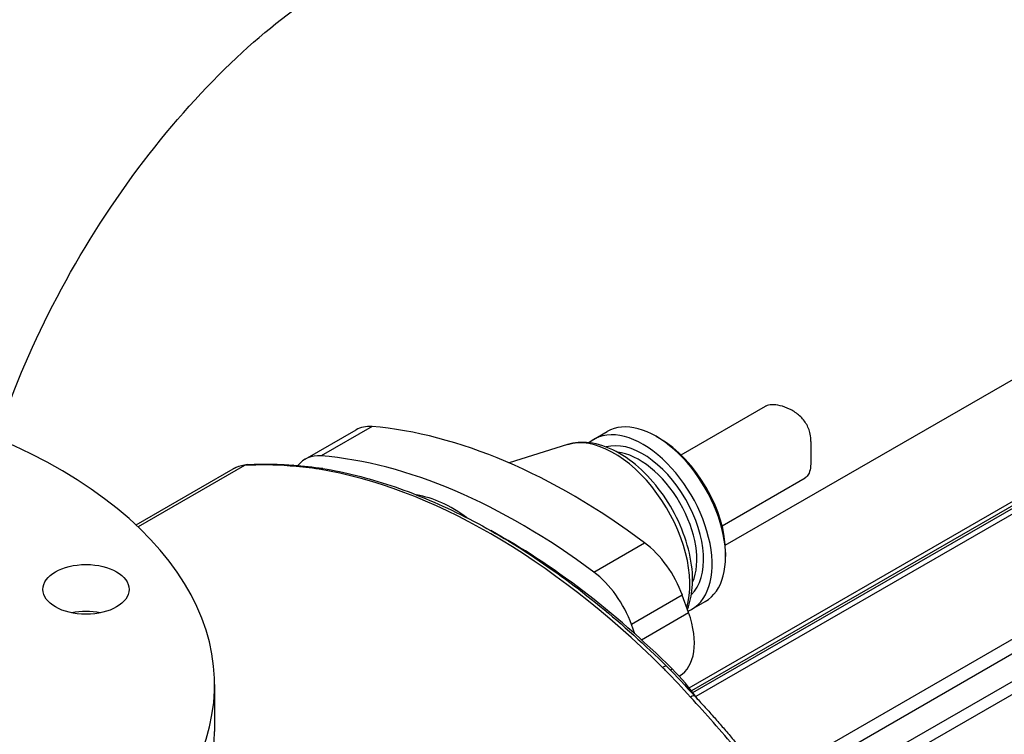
# Model space of a CAD drawing. Header units: millimetres. Extents: x 0 to 5940, y 0 to 4200.
# Tile 9 of 47: x 835 to 959, y 799 to 889. Entities that reach past the tile are written whole.
import ezdxf

# ---------------------------------------------------------------- set-up
doc = ezdxf.new("R2010")
doc.units = ezdxf.units.MM
doc.header["$LTSCALE"] = 50
doc.layers.add('02-LINIE-035', color=2, linetype='CONTINUOUS')

msp = doc.modelspace()

# ---------------------------------------------------------------- linework, layer by layer
at = {"layer": '02-LINIE-035'}
for p, q in [((919.79, 804.33), (1002.75, 852.22)), ((1003.85, 852.14), (920.16, 803.82)), ((919.32, 804.93), (997.27, 849.94)), ((998.22, 849.91), (919.63, 804.54)), ((923.86, 822.8), (969.05, 848.89)), ((928.25, 792.8), (1017.44, 844.29)), ((1018.55, 843.1), (928.66, 791.2)), ((918.32, 834.13), (928.89, 840.23)), ((929.53, 788.26), (1017.27, 838.91)), ((1018.23, 837.83), (930.91, 787.42)), ((871.22, 833.61), (877.59, 837.29)), ((879.59, 837.69), (873.22, 834.02)), ((907.36, 836.08), (909.05, 837.06)), ((904.09, 835.42), (896.79, 833.12)), ((915.63, 836.21), (915.2, 836.45)), ((863.63, 832.81), (850.29, 825.11)), ((850.03, 825.36), (862.21, 832.39)), ((923.45, 825.25), (933.87, 831.26)), ((907.39, 819.44), (913.75, 823.12)), ((923.9, 821.88), (923.9, 821.39)), ((918.47, 816.53), (912.11, 812.85)), ((919.25, 814.36), (918.47, 816.53)), ((919.66, 814.78), (921.35, 815.76)), ((913.36, 810.95), (919.25, 814.36)), ((912.52, 811.7), (912.11, 812.85)), ((917.42, 806.01), (917.42, 806.01)), ((918.08, 806.39), (918.12, 806.41)), ((859.86, 805.34), (859.86, 799.46))]:
    msp.add_line(p, q, dxfattribs=at)
for centre, major_axis, ratio, start_param, end_param in [((915.2, 826.41), (6.15, -10.65), 0.57735, 0, 3.141593), ((793.86, 805.34), (-66, 0), 0.57735, 5.209154, 10.369034), ((882.09, 829.49), (-4.5, 7.79), 0.57735, 5.90171, 6.283185), ((904.6, 755.68), (-45, 77.94), 0.57735, 5.353427, 5.90171), ((913.51, 825.43), (-6.15, 10.65), 0.57735, 3.067833, 6.386262), ((909.91, 823.35), (-6.73, 11.66), 0.57735, 3.637865, 6.15556), ((913.51, 825.43), (-5.4, 9.35), 0.57735, 3.28317, 6.141608), ((915.63, 826.65), (5.85, -10.13), 0.57735, 0.785398, 2.356194), ((875.72, 825.82), (-4.5, 7.79), 0.57735, 5.90171, 6.517715), ((913.08, 825.18), (-5.1, 8.83), 0.57735, 3.537561, 5.887217), ((866.71, 824.6), (-4.5, 7.79), 0.57735, 6.002631, 6.283185), ((894.41, 750.72), (-45, 77.94), 0.57735, 5.90304, 6.002631), ((864.04, 831.71), (-0.07, 1.2), 0.784573, 0, 0.373226), ((869.66, 831.64), (0.1, 1.2), 0.758208, 0, 0.483252), ((869.66, 831.64), (0.1, 1.2), 0.758208, 0.000091, 0.000115), ((898.23, 752.01), (-45, 77.94), 0.57735, 5.353427, 5.90171), ((873.24, 831.24), (0.19, 1.18), 0.738562, 0.000013, 0.542603), ((894.47, 750.75), (-45, 77.94), 0.57735, 5.152861, 5.842713), ((873.24, 831.24), (0.19, 1.18), 0.738562, 0.000056, 0.000069), ((889.75, 811.71), (9.6, -16.63), 0.57735, 2.22464, 2.698868), ((896.11, 751.7), (-44.1, 76.38), 0.57735, 5.152861, 5.524213), ((912.84, 816.37), (4.5, -7.79), 0.57735, 1.267708, 2.211835), ((906.47, 812.7), (-4.5, 7.79), 0.57735, 4.409301, 5.353427), ((843.75, 811.4), (-5.4, 0), 0.57735, 4.372552, 5.052226), ((913.62, 814.2), (4.5, -7.79), 0.57735, 0, 1.267708), ((915.7, 806.73), (0.845, 0.852), 0.348127, 6.283182, 7.190486), ((917.49, 808.05), (0.845, 0.852), 0.348127, 3.721826, 4.048893), ((912.9, 795.95), (-9, 15.59), 0.57735, 4.869778, 5.152861), ((919.17, 803.06), (0.878, 0.818), 0.302965, 0.000008, 0.919996), ((894.41, 750.72), (-45, 77.94), 0.57735, 4.992943, 5.092534), ((919.17, 803.06), (0.878, 0.818), 0.302965, 0.000007, 0.000015), ((793.86, 799.46), (-66, 0), 0.57735, 0, 3.141593)]:
    msp.add_ellipse(centre, major_axis=major_axis, ratio=ratio, start_param=start_param, end_param=end_param, dxfattribs=at)
msp.add_ellipse((843.75, 817.27), major_axis=(5.4, 0), ratio=0.57735, dxfattribs=at)
for points, knots in [([(759.57, 811.71), (759.57, 822.62), (761.04, 833.65), (766.35, 855.57), (770.19, 866.45), (779.9, 887.47), (785.76, 897.62), (799.12, 916.54), (806.61, 925.31), (822.94, 940.86), (831.76, 947.65), (841.21, 953.1)], [3.141593, 3.141593, 3.141593, 3.141593, 3.455752, 3.455752, 3.769911, 3.769911, 4.08407, 4.08407, 4.39823, 4.39823, 4.712389, 4.712389, 4.712389, 4.712389]), ([(828.15, 811.71), (828.15, 815.24), (828.53, 819.4), (830.26, 828.72), (831.69, 833.93), (835.64, 844.83), (838.22, 850.51), (844.33, 861.59), (847.87, 866.97), (855.4, 876.66), (859.39, 880.99), (867.12, 888.07), (870.86, 890.89), (874.67, 893.23), (875.09, 893.48), (875.5, 893.71)], [3.141593, 3.141593, 3.141593, 3.141593, 3.3781, 3.3781, 3.629436, 3.629436, 3.89276, 3.89276, 4.161142, 4.161142, 4.426416, 4.426416, 4.680594, 4.680594, 4.712389, 4.712389, 4.712389, 4.712389]), ([(934.59, 835.83), (934.6, 836.14), (934.57, 836.44), (934.41, 837.23), (934.21, 837.7), (933.73, 838.47), (933.4, 838.84), (932.68, 839.45), (932.28, 839.7), (931.53, 840.06), (931.12, 840.21), (930.34, 840.4), (929.99, 840.44), (929.41, 840.42), (929.14, 840.37), (928.92, 840.25), (928.9, 840.24), (928.89, 840.23)], [5.831266, 5.831266, 5.831266, 5.831266, 5.975417, 5.975417, 6.208434, 6.208434, 6.437234, 6.437234, 6.666034, 6.666034, 6.897254, 6.897254, 7.128474, 7.128474, 7.359694, 7.359694, 7.375217, 7.375217, 7.375217, 7.375217]), ([(919.11, 814.75), (919.45, 815.6), (919.64, 816.51), (919.82, 818.7), (919.73, 819.99), (919.2, 822.64), (918.77, 824), (917.63, 826.62), (916.92, 827.89), (915.28, 830.24), (914.36, 831.32), (912.37, 833.18), (911.3, 833.96), (909.09, 835.13), (907.95, 835.52), (905.89, 835.76), (904.96, 835.69), (904.09, 835.42)], [5.44435, 5.44435, 5.44435, 5.44435, 5.712182, 5.712182, 6.051476, 6.051476, 6.393537, 6.393537, 6.73228, 6.73228, 7.070764, 7.070764, 7.412293, 7.412293, 7.753368, 7.753368, 8.029445, 8.029445, 8.029445, 8.029445]), ([(934.59, 835.83), (934.59, 835.53), (934.59, 835.22), (934.59, 834.43), (934.59, 833.96), (934.58, 833.17), (934.56, 832.8), (934.47, 832.16), (934.4, 831.9), (934.19, 831.52), (934.05, 831.37), (933.87, 831.26)], [1.409341, 1.409341, 1.409341, 1.409341, 1.553492, 1.553492, 1.786509, 1.786509, 2.015309, 2.015309, 2.244109, 2.244109, 2.459806, 2.459806, 2.459806, 2.459806]), ([(862.21, 832.39), (862.32, 832.45), (862.43, 832.51), (862.65, 832.61), (862.77, 832.66), (863, 832.74), (863.12, 832.77), (863.36, 832.83), (863.48, 832.85), (863.72, 832.89), (863.85, 832.9), (863.97, 832.91)], [0.7853982, 0.7853982, 0.7853982, 0.7853982, 0.8415089, 0.8415089, 0.8976197, 0.8976197, 0.9537305, 0.9537305, 1.0098412, 1.0098412, 1.065952, 1.065952, 1.065952, 1.065952]), ([(863.97, 832.91), (864.35, 832.93), (864.73, 832.95), (865.49, 832.98), (865.87, 832.98), (866.64, 832.98), (867.03, 832.98), (867.8, 832.96), (868.19, 832.94), (868.97, 832.9), (869.36, 832.87), (869.76, 832.84)], [1.06595199, 1.06595199, 1.06595199, 1.06595199, 1.08587022, 1.08587022, 1.10578845, 1.10578845, 1.12570668, 1.12570668, 1.1456249, 1.1456249, 1.16554313, 1.16554313, 1.16554313, 1.16554313]), ([(872.95, 832.33), (871.87, 832.51), (870.76, 832.62), (869.69, 832.71), (869.57, 832.72), (869.45, 832.73), (869.32, 832.74)], [0, 0, 0, 0, 0.896485, 0.896485, 0.896485, 1, 1, 1, 1]), ([(873.43, 832.43), (876.22, 831.97), (879.06, 831.26), (884.83, 829.33), (887.75, 828.11), (893.6, 825.2), (896.54, 823.5), (902.37, 819.67), (905.28, 817.53), (910.99, 812.84), (913.8, 810.3), (916.55, 807.58)], [1.2258702, 1.2258702, 1.2258702, 1.2258702, 1.3638407, 1.3638407, 1.5018111, 1.5018111, 1.6397815, 1.6397815, 1.777752, 1.777752, 1.9157224, 1.9157224, 1.9157224, 1.9157224]), ([(919.5, 803.77), (918.45, 804.9), (917.43, 806.03), (916.36, 807.11), (916.24, 807.24), (916.11, 807.36), (915.99, 807.48)], [0, 0, 0, 0, 0.89649, 0.89649, 0.89649, 1, 1, 1, 1]), ([(920.05, 803.88), (920.43, 803.46), (920.82, 803.04), (921.59, 802.2), (921.97, 801.78), (922.73, 800.92), (923.1, 800.49), (923.86, 799.62), (924.23, 799.18), (924.97, 798.3), (925.34, 797.85), (925.71, 797.41)], [1.97604952, 1.97604952, 1.97604952, 1.97604952, 1.99596775, 1.99596775, 2.01588598, 2.01588598, 2.03580421, 2.03580421, 2.05572244, 2.05572244, 2.07564066, 2.07564066, 2.07564066, 2.07564066])]:
    msp.add_open_spline(points, degree=3, knots=knots, dxfattribs=at)
for points in [[(869.76, 832.84), (870.94, 832.74), (872.2, 832.63), (873.43, 832.43)], [(916.55, 807.58), (917.75, 806.39), (918.88, 805.13), (920.05, 803.88)]]:
    msp.add_open_spline(points, degree=3, dxfattribs=at)

doc.saveas('drawing.dxf')
